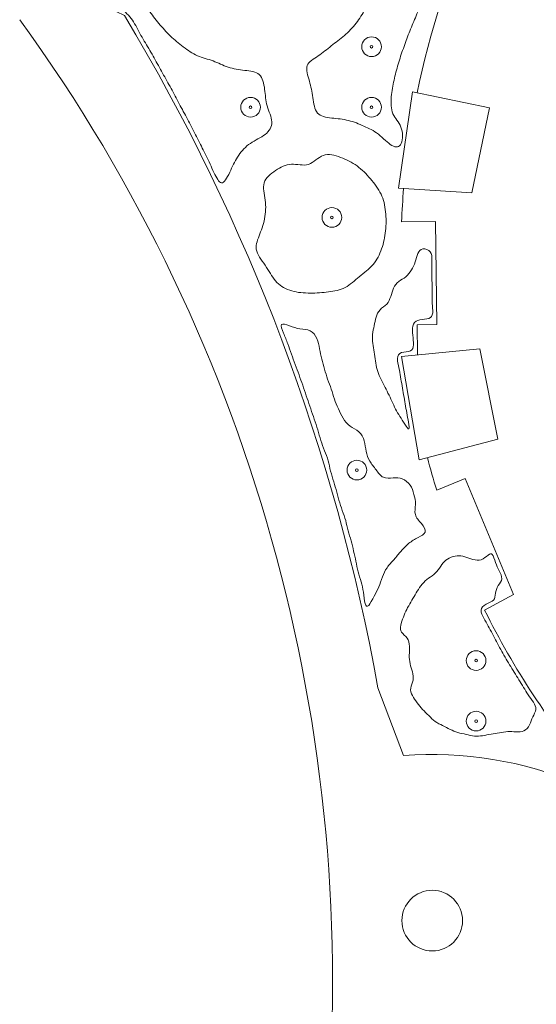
# Model space of a CAD drawing. Header units: inches. Extents: x 36 to 71.8, y 17.4 to 61.8.
# Tile 2 of 6: x 39.5 to 46.4, y 32.9 to 45.9. Entities that reach past the tile are written whole.
import ezdxf

# ---------------------------------------------------------------- set-up
doc = ezdxf.new("R2010")
doc.units = ezdxf.units.IN
doc.header["$MEASUREMENT"] = 0
for name, color, linetype, lineweight in [('00_SOURCE_FROZEN', 7, 'Continuous', 18), ('11_EXISTING_TRIMMED', 7, 'Continuous', 13), ('20_NEW_PLANTING', 7, 'Continuous', 13), ('40_PLANTS', 7, 'Continuous', 13)]:
    doc.layers.add(name, color=color, linetype=linetype, lineweight=lineweight)

# ---------------------------------------------------------------- blocks, each defined once
blk = doc.blocks.new('TREE')
for radius in [1, 0.13]:
    blk.add_circle((0, 0), radius)

msp = doc.modelspace()

# ---------------------------------------------------------------- linework, layer by layer
at = {"layer": '00_SOURCE_FROZEN'}
for points in [[(44.283, 37.084, 0.090917), (40.931, 45.968, -0.652582), (40.931, 49.011, -0.158741), (45.004, 48.425, -0.098355), (47.824, 46.203), (47.755, 46.078)], [(47.087, 44.63, -0.062406), (47.763, 46.073), (45.572, 47.29, 0.058367), (44.801, 44.944, 0.058367)], [(44.621, 43.68, 0.010358), (44.595, 43.241)], [(44.936, 40.124, 0.010564), (45.059, 39.693, 0.010564)], [(45.692, 38.109, 0.060935), (47.109, 35.956, -0.206423), (49.375, 35.99)], [(46.935, 35.809, 0.119192), (44.621, 36.188), (44.283, 37.084)]]:
    msp.add_lwpolyline(points, format="xyb", dxfattribs=at)
for points in [[(45.757, 44.748), (44.738, 44.957), (44.556, 43.684), (45.524, 43.622)], [(45.629, 41.562), (44.593, 41.461), (44.828, 40.095), (45.865, 40.369)]]:
    msp.add_lwpolyline(points, close=True, dxfattribs=at)
for points in [[(45.044, 43.247), (44.595, 43.241)], [(44.807, 41.482), (44.799, 41.881), (45.061, 41.886), (45.044, 43.247)], [(46.075, 38.317), (45.433, 39.849), (45.059, 39.693)], [(46.075, 38.317), (45.692, 38.109)]]:
    msp.add_lwpolyline(points, dxfattribs=at)
msp.add_arc((22.064, 33.195), 21.619, 354.0583, 36.0319, dxfattribs=at)
at = {"layer": '11_EXISTING_TRIMMED'}
for points, knots in [([(40.862, 48.763), (40.932, 48.772), (41.004, 48.764), (41.074, 48.772), (41.143, 48.779), (41.21, 48.802), (41.278, 48.805), (41.347, 48.808), (41.418, 48.792), (41.49, 48.788), (41.562, 48.785), (41.636, 48.793), (41.709, 48.802), (41.782, 48.811), (41.854, 48.821), (41.921, 48.849), (41.989, 48.878), (42.053, 48.926), (42.12, 48.94), (42.186, 48.954), (42.255, 48.935), (42.323, 48.909), (42.391, 48.883), (42.459, 48.85), (42.531, 48.836), (42.604, 48.823), (42.682, 48.828), (42.757, 48.825), (42.832, 48.821), (42.905, 48.809), (42.976, 48.791), (43.047, 48.774), (43.115, 48.751), (43.188, 48.737), (43.26, 48.723), (43.335, 48.719), (43.407, 48.705), (43.479, 48.691), (43.547, 48.667), (43.618, 48.648), (43.688, 48.629), (43.76, 48.616), (43.829, 48.594), (43.899, 48.573), (43.965, 48.543), (44.033, 48.516), (44.1, 48.489), (44.168, 48.464), (44.238, 48.442), (44.307, 48.42), (44.378, 48.401), (44.444, 48.372), (44.51, 48.344), (44.571, 48.307), (44.636, 48.273), (44.701, 48.238), (44.769, 48.208), (44.826, 48.164), (44.883, 48.12), (44.93, 48.063), (44.973, 48.006), (45.016, 47.949), (45.055, 47.891), (45.087, 47.827), (45.119, 47.763), (45.144, 47.694), (45.163, 47.623), (45.181, 47.552), (45.194, 47.48), (45.2, 47.405), (45.205, 47.33), (45.202, 47.252), (45.195, 47.177), (45.189, 47.102), (45.178, 47.029), (45.16, 46.959), (45.143, 46.888), (45.118, 46.819), (45.098, 46.749), (45.078, 46.68), (45.061, 46.608), (45.033, 46.541), (45.005, 46.475), (44.966, 46.412), (44.935, 46.346), (44.904, 46.28), (44.881, 46.211), (44.856, 46.142), (44.832, 46.074), (44.805, 46.006), (44.777, 45.939), (44.749, 45.872), (44.72, 45.805), (44.693, 45.737), (44.666, 45.67), (44.642, 45.601), (44.618, 45.533), (44.594, 45.464), (44.57, 45.395), (44.55, 45.325), (44.529, 45.255), (44.511, 45.185), (44.495, 45.114), (44.479, 45.043), (44.466, 44.971), (44.459, 44.893), (44.452, 44.816), (44.453, 44.732), (44.48, 44.669), (44.507, 44.606), (44.561, 44.564), (44.587, 44.494), (44.613, 44.425), (44.612, 44.328), (44.588, 44.276), (44.565, 44.224), (44.52, 44.218), (44.466, 44.249), (44.413, 44.28), (44.35, 44.349), (44.288, 44.398), (44.225, 44.447), (44.162, 44.476), (44.097, 44.505), (44.032, 44.534), (43.965, 44.563), (43.893, 44.58), (43.822, 44.598), (43.746, 44.604), (43.672, 44.613), (43.597, 44.621), (43.523, 44.632), (43.483, 44.679), (43.442, 44.725), (43.434, 44.808), (43.423, 44.884), (43.412, 44.96), (43.397, 45.03), (43.376, 45.102), (43.355, 45.175), (43.328, 45.251), (43.347, 45.305), (43.367, 45.36), (43.433, 45.394), (43.494, 45.434), (43.554, 45.474), (43.609, 45.522), (43.666, 45.567), (43.723, 45.612), (43.783, 45.654), (43.839, 45.703), (43.895, 45.752), (43.947, 45.807), (43.993, 45.866), (44.039, 45.925), (44.08, 45.988), (44.111, 46.054), (44.142, 46.119), (44.165, 46.188), (44.193, 46.255), (44.22, 46.322), (44.254, 46.387), (44.28, 46.455), (44.307, 46.522), (44.327, 46.593), (44.334, 46.667), (44.34, 46.741), (44.334, 46.818), (44.336, 46.897), (44.338, 46.976), (44.349, 47.057), (44.329, 47.126), (44.309, 47.195), (44.259, 47.254), (44.228, 47.318), (44.196, 47.383), (44.183, 47.454), (44.171, 47.527), (44.16, 47.6), (44.152, 47.674), (44.127, 47.743), (44.102, 47.811), (44.061, 47.874), (44.02, 47.937), (43.98, 47.999), (43.94, 48.062), (43.89, 48.114), (43.84, 48.167), (43.78, 48.21), (43.723, 48.254), (43.666, 48.299), (43.612, 48.345), (43.551, 48.382), (43.49, 48.418), (43.421, 48.445), (43.354, 48.475), (43.287, 48.505), (43.223, 48.539), (43.155, 48.563), (43.087, 48.586), (43.015, 48.599), (42.943, 48.613), (42.87, 48.626), (42.798, 48.641), (42.724, 48.651), (42.65, 48.661), (42.575, 48.666), (42.514, 48.636), (42.453, 48.605), (42.407, 48.539), (42.359, 48.484), (42.311, 48.429), (42.261, 48.384), (42.199, 48.384), (42.138, 48.384), (42.066, 48.428), (41.996, 48.437), (41.925, 48.447), (41.858, 48.423), (41.796, 48.382), (41.735, 48.341), (41.68, 48.283), (41.625, 48.229), (41.57, 48.176), (41.516, 48.128), (41.462, 48.079), (41.409, 48.03), (41.356, 47.979), (41.315, 47.92), (41.273, 47.861), (41.242, 47.792), (41.207, 47.727), (41.172, 47.662), (41.132, 47.6), (41.103, 47.534), (41.074, 47.467), (41.054, 47.397), (41.04, 47.325), (41.026, 47.253), (41.016, 47.18), (41.01, 47.105), (41.005, 47.029), (41.003, 46.952), (41.005, 46.876), (41.008, 46.8), (41.015, 46.725), (41.028, 46.652), (41.042, 46.58), (41.061, 46.51), (41.082, 46.44), (41.102, 46.37), (41.122, 46.3), (41.15, 46.233), (41.177, 46.165), (41.211, 46.101), (41.252, 46.04), (41.293, 45.978), (41.341, 45.919), (41.388, 45.862), (41.436, 45.805), (41.484, 45.75), (41.538, 45.698), (41.591, 45.647), (41.65, 45.598), (41.71, 45.553), (41.77, 45.507), (41.83, 45.465), (41.897, 45.436), (41.963, 45.408), (42.035, 45.392), (42.103, 45.367), (42.17, 45.342), (42.233, 45.307), (42.302, 45.284), (42.371, 45.262), (42.447, 45.252), (42.521, 45.243), (42.596, 45.235), (42.669, 45.228), (42.714, 45.186), (42.759, 45.145), (42.775, 45.068), (42.785, 44.992), (42.795, 44.917), (42.798, 44.844), (42.818, 44.772), (42.839, 44.699), (42.877, 44.627), (42.879, 44.562), (42.881, 44.497), (42.847, 44.44), (42.792, 44.396), (42.736, 44.352), (42.659, 44.321), (42.596, 44.278), (42.532, 44.235), (42.482, 44.18), (42.442, 44.12), (42.401, 44.06), (42.37, 43.995), (42.336, 43.923), (42.301, 43.85), (42.263, 43.769), (42.228, 43.757), (42.193, 43.744), (42.16, 43.801), (42.127, 43.868), (42.093, 43.936), (42.059, 44.015), (42.025, 44.087), (41.991, 44.159), (41.957, 44.223), (41.922, 44.29), (41.888, 44.357), (41.853, 44.427), (41.818, 44.496), (41.782, 44.565), (41.746, 44.632), (41.71, 44.7), (41.675, 44.767), (41.639, 44.835), (41.603, 44.903), (41.567, 44.971), (41.53, 45.038), (41.492, 45.105), (41.455, 45.172), (41.417, 45.239), (41.38, 45.306), (41.343, 45.374), (41.306, 45.441), (41.267, 45.507), (41.228, 45.573), (41.188, 45.637), (41.15, 45.705), (41.113, 45.773), (41.079, 45.845), (41.036, 45.906), (40.993, 45.968), (40.94, 46.02), (40.878, 46.062), (40.816, 46.104), (40.744, 46.137), (40.679, 46.179), (40.614, 46.22), (40.556, 46.271), (40.501, 46.324), (40.446, 46.377), (40.394, 46.433), (40.346, 46.493), (40.298, 46.553), (40.255, 46.617), (40.216, 46.683), (40.177, 46.749), (40.144, 46.818), (40.115, 46.889), (40.086, 46.96), (40.062, 47.034), (40.044, 47.108), (40.026, 47.183), (40.013, 47.258), (40.006, 47.335), (39.998, 47.411), (39.996, 47.488), (40, 47.564), (40.004, 47.641), (40.013, 47.717), (40.027, 47.793), (40.041, 47.868), (40.059, 47.944), (40.086, 48.015), (40.113, 48.086), (40.149, 48.151), (40.189, 48.214), (40.228, 48.278), (40.272, 48.339), (40.323, 48.392), (40.374, 48.446), (40.434, 48.492), (40.491, 48.543), (40.549, 48.593), (40.604, 48.647), (40.665, 48.687), (40.726, 48.728), (40.793, 48.754), (40.862, 48.763)], [0, 0, 0, 0, 0.007812, 0.007812, 0.007812, 0.015625, 0.015625, 0.015625, 0.023438, 0.023438, 0.023438, 0.03125, 0.03125, 0.03125, 0.039062, 0.039062, 0.039062, 0.046875, 0.046875, 0.046875, 0.054688, 0.054688, 0.054688, 0.0625, 0.0625, 0.0625, 0.070312, 0.070312, 0.070312, 0.078125, 0.078125, 0.078125, 0.085938, 0.085938, 0.085938, 0.09375, 0.09375, 0.09375, 0.101562, 0.101562, 0.101562, 0.109375, 0.109375, 0.109375, 0.117188, 0.117188, 0.117188, 0.125, 0.125, 0.125, 0.132812, 0.132812, 0.132812, 0.140625, 0.140625, 0.140625, 0.148438, 0.148438, 0.148438, 0.15625, 0.15625, 0.15625, 0.164062, 0.164062, 0.164062, 0.171875, 0.171875, 0.171875, 0.179688, 0.179688, 0.179688, 0.1875, 0.1875, 0.1875, 0.195312, 0.195312, 0.195312, 0.203125, 0.203125, 0.203125, 0.210938, 0.210938, 0.210938, 0.21875, 0.21875, 0.21875, 0.226562, 0.226562, 0.226562, 0.234375, 0.234375, 0.234375, 0.242188, 0.242188, 0.242188, 0.25, 0.25, 0.25, 0.257812, 0.257812, 0.257812, 0.265625, 0.265625, 0.265625, 0.273438, 0.273438, 0.273438, 0.28125, 0.28125, 0.28125, 0.289062, 0.289062, 0.289062, 0.296875, 0.296875, 0.296875, 0.304688, 0.304688, 0.304688, 0.3125, 0.3125, 0.3125, 0.320312, 0.320312, 0.320312, 0.328125, 0.328125, 0.328125, 0.335938, 0.335938, 0.335938, 0.34375, 0.34375, 0.34375, 0.351562, 0.351562, 0.351562, 0.359375, 0.359375, 0.359375, 0.367188, 0.367188, 0.367188, 0.375, 0.375, 0.375, 0.382812, 0.382812, 0.382812, 0.390625, 0.390625, 0.390625, 0.398438, 0.398438, 0.398438, 0.40625, 0.40625, 0.40625, 0.414062, 0.414062, 0.414062, 0.421875, 0.421875, 0.421875, 0.429688, 0.429688, 0.429688, 0.4375, 0.4375, 0.4375, 0.445312, 0.445312, 0.445312, 0.453125, 0.453125, 0.453125, 0.460938, 0.460938, 0.460938, 0.46875, 0.46875, 0.46875, 0.476562, 0.476562, 0.476562, 0.484375, 0.484375, 0.484375, 0.492188, 0.492188, 0.492188, 0.5, 0.5, 0.5, 0.507812, 0.507812, 0.507812, 0.515625, 0.515625, 0.515625, 0.523438, 0.523438, 0.523438, 0.53125, 0.53125, 0.53125, 0.539062, 0.539062, 0.539062, 0.546875, 0.546875, 0.546875, 0.554688, 0.554688, 0.554688, 0.5625, 0.5625, 0.5625, 0.570312, 0.570312, 0.570312, 0.578125, 0.578125, 0.578125, 0.585938, 0.585938, 0.585938, 0.59375, 0.59375, 0.59375, 0.601562, 0.601562, 0.601562, 0.609375, 0.609375, 0.609375, 0.617188, 0.617188, 0.617188, 0.625, 0.625, 0.625, 0.632812, 0.632812, 0.632812, 0.640625, 0.640625, 0.640625, 0.648438, 0.648438, 0.648438, 0.65625, 0.65625, 0.65625, 0.664062, 0.664062, 0.664062, 0.671875, 0.671875, 0.671875, 0.679688, 0.679688, 0.679688, 0.6875, 0.6875, 0.6875, 0.695312, 0.695312, 0.695312, 0.703125, 0.703125, 0.703125, 0.710938, 0.710938, 0.710938, 0.71875, 0.71875, 0.71875, 0.726562, 0.726562, 0.726562, 0.734375, 0.734375, 0.734375, 0.742188, 0.742188, 0.742188, 0.75, 0.75, 0.75, 0.757812, 0.757812, 0.757812, 0.765625, 0.765625, 0.765625, 0.773438, 0.773438, 0.773438, 0.78125, 0.78125, 0.78125, 0.789062, 0.789062, 0.789062, 0.796875, 0.796875, 0.796875, 0.804688, 0.804688, 0.804688, 0.8125, 0.8125, 0.8125, 0.820312, 0.820312, 0.820312, 0.828125, 0.828125, 0.828125, 0.835938, 0.835938, 0.835938, 0.84375, 0.84375, 0.84375, 0.851562, 0.851562, 0.851562, 0.859375, 0.859375, 0.859375, 0.867188, 0.867188, 0.867188, 0.875, 0.875, 0.875, 0.882812, 0.882812, 0.882812, 0.890625, 0.890625, 0.890625, 0.898438, 0.898438, 0.898438, 0.90625, 0.90625, 0.90625, 0.914062, 0.914062, 0.914062, 0.921875, 0.921875, 0.921875, 0.929688, 0.929688, 0.929688, 0.9375, 0.9375, 0.9375, 0.945312, 0.945312, 0.945312, 0.953125, 0.953125, 0.953125, 0.960938, 0.960938, 0.960938, 0.96875, 0.96875, 0.96875, 0.976562, 0.976562, 0.976562, 0.984375, 0.984375, 0.984375, 0.992188, 0.992188, 0.992188, 1, 1, 1, 1]), ([(43.56, 44.119), (43.63, 44.144), (43.712, 44.121), (43.789, 44.092), (43.867, 44.063), (43.94, 44.027), (44.006, 43.979), (44.071, 43.931), (44.129, 43.872), (44.183, 43.809), (44.237, 43.746), (44.288, 43.68), (44.323, 43.608), (44.357, 43.536), (44.374, 43.458), (44.383, 43.375), (44.392, 43.293), (44.392, 43.205), (44.383, 43.122), (44.375, 43.039), (44.358, 42.961), (44.331, 42.885), (44.305, 42.809), (44.268, 42.736), (44.217, 42.676), (44.165, 42.615), (44.099, 42.568), (44.036, 42.516), (43.974, 42.465), (43.916, 42.409), (43.849, 42.374), (43.782, 42.339), (43.705, 42.325), (43.628, 42.315), (43.55, 42.305), (43.471, 42.299), (43.389, 42.299), (43.307, 42.299), (43.221, 42.306), (43.144, 42.327), (43.067, 42.349), (42.999, 42.385), (42.947, 42.44), (42.895, 42.494), (42.859, 42.567), (42.81, 42.639), (42.761, 42.711), (42.7, 42.783), (42.68, 42.852), (42.661, 42.92), (42.685, 42.984), (42.711, 43.054), (42.737, 43.123), (42.767, 43.198), (42.783, 43.279), (42.8, 43.359), (42.803, 43.446), (42.793, 43.529), (42.782, 43.612), (42.759, 43.691), (42.779, 43.757), (42.799, 43.823), (42.864, 43.875), (42.93, 43.919), (42.996, 43.963), (43.064, 43.998), (43.138, 44.002), (43.212, 44.006), (43.294, 43.978), (43.364, 44), (43.433, 44.022), (43.491, 44.094), (43.56, 44.119)], [0, 0, 0, 0, 0.041667, 0.041667, 0.041667, 0.083333, 0.083333, 0.083333, 0.125, 0.125, 0.125, 0.166667, 0.166667, 0.166667, 0.208333, 0.208333, 0.208333, 0.25, 0.25, 0.25, 0.291667, 0.291667, 0.291667, 0.333333, 0.333333, 0.333333, 0.375, 0.375, 0.375, 0.416667, 0.416667, 0.416667, 0.458333, 0.458333, 0.458333, 0.5, 0.5, 0.5, 0.541667, 0.541667, 0.541667, 0.583333, 0.583333, 0.583333, 0.625, 0.625, 0.625, 0.666667, 0.666667, 0.666667, 0.708333, 0.708333, 0.708333, 0.75, 0.75, 0.75, 0.791667, 0.791667, 0.791667, 0.833333, 0.833333, 0.833333, 0.875, 0.875, 0.875, 0.916667, 0.916667, 0.916667, 0.958333, 0.958333, 0.958333, 1, 1, 1, 1]), ([(44.692, 40.503), (44.683, 40.499), (44.661, 40.532), (44.638, 40.567), (44.616, 40.601), (44.593, 40.636), (44.572, 40.669), (44.551, 40.702), (44.531, 40.733), (44.514, 40.767), (44.497, 40.8), (44.483, 40.837), (44.467, 40.872), (44.451, 40.907), (44.433, 40.941), (44.415, 40.976), (44.398, 41.01), (44.382, 41.045), (44.365, 41.079), (44.347, 41.114), (44.329, 41.148), (44.312, 41.183), (44.296, 41.218), (44.282, 41.253), (44.271, 41.29), (44.26, 41.326), (44.254, 41.364), (44.249, 41.403), (44.244, 41.442), (44.24, 41.481), (44.234, 41.519), (44.228, 41.558), (44.22, 41.595), (44.215, 41.634), (44.21, 41.673), (44.208, 41.714), (44.212, 41.753), (44.215, 41.793), (44.224, 41.83), (44.232, 41.868), (44.24, 41.906), (44.247, 41.944), (44.258, 41.981), (44.269, 42.017), (44.284, 42.052), (44.31, 42.079), (44.336, 42.106), (44.374, 42.126), (44.399, 42.154), (44.425, 42.182), (44.439, 42.217), (44.451, 42.254), (44.463, 42.291), (44.473, 42.329), (44.489, 42.363), (44.505, 42.398), (44.527, 42.429), (44.557, 42.452), (44.586, 42.475), (44.623, 42.491), (44.652, 42.515), (44.682, 42.54), (44.705, 42.572), (44.725, 42.605), (44.744, 42.638), (44.761, 42.672), (44.774, 42.71), (44.787, 42.748), (44.796, 42.789), (44.81, 42.822), (44.825, 42.854), (44.844, 42.878), (44.876, 42.882), (44.907, 42.887), (44.951, 42.872), (44.973, 42.845), (44.995, 42.819), (44.996, 42.779), (44.996, 42.739), (44.996, 42.698), (44.994, 42.656), (44.994, 42.616), (44.994, 42.575), (44.996, 42.535), (44.996, 42.495), (44.997, 42.455), (44.998, 42.414), (44.998, 42.374), (44.998, 42.333), (44.999, 42.293), (44.999, 42.253), (44.999, 42.213), (44.999, 42.174), (45.002, 42.131), (45.005, 42.088), (45.011, 42.043), (45.001, 42.012), (44.991, 41.981), (44.965, 41.965), (44.929, 41.958), (44.892, 41.95), (44.844, 41.951), (44.809, 41.938), (44.774, 41.925), (44.753, 41.898), (44.744, 41.863), (44.735, 41.828), (44.74, 41.785), (44.744, 41.741), (44.748, 41.698), (44.753, 41.654), (44.751, 41.617), (44.749, 41.579), (44.741, 41.547), (44.711, 41.534), (44.681, 41.521), (44.629, 41.526), (44.594, 41.514), (44.56, 41.501), (44.542, 41.471), (44.54, 41.433), (44.538, 41.396), (44.551, 41.352), (44.56, 41.311), (44.57, 41.27), (44.575, 41.232), (44.581, 41.192), (44.587, 41.153), (44.595, 41.113), (44.602, 41.073), (44.609, 41.033), (44.615, 40.993), (44.622, 40.954), (44.629, 40.914), (44.636, 40.873), (44.643, 40.834), (44.65, 40.795), (44.656, 40.756), (44.663, 40.716), (44.67, 40.675), (44.679, 40.633), (44.686, 40.591), (44.693, 40.549), (44.7, 40.508), (44.692, 40.503)], [0, 0, 0, 0, 0.020833, 0.020833, 0.020833, 0.041667, 0.041667, 0.041667, 0.0625, 0.0625, 0.0625, 0.083333, 0.083333, 0.083333, 0.104167, 0.104167, 0.104167, 0.125, 0.125, 0.125, 0.145833, 0.145833, 0.145833, 0.166667, 0.166667, 0.166667, 0.1875, 0.1875, 0.1875, 0.208333, 0.208333, 0.208333, 0.229167, 0.229167, 0.229167, 0.25, 0.25, 0.25, 0.270833, 0.270833, 0.270833, 0.291667, 0.291667, 0.291667, 0.3125, 0.3125, 0.3125, 0.333333, 0.333333, 0.333333, 0.354167, 0.354167, 0.354167, 0.375, 0.375, 0.375, 0.395833, 0.395833, 0.395833, 0.416667, 0.416667, 0.416667, 0.4375, 0.4375, 0.4375, 0.458333, 0.458333, 0.458333, 0.479167, 0.479167, 0.479167, 0.5, 0.5, 0.5, 0.520833, 0.520833, 0.520833, 0.541667, 0.541667, 0.541667, 0.5625, 0.5625, 0.5625, 0.583333, 0.583333, 0.583333, 0.604167, 0.604167, 0.604167, 0.625, 0.625, 0.625, 0.645833, 0.645833, 0.645833, 0.666667, 0.666667, 0.666667, 0.6875, 0.6875, 0.6875, 0.708333, 0.708333, 0.708333, 0.729167, 0.729167, 0.729167, 0.75, 0.75, 0.75, 0.770833, 0.770833, 0.770833, 0.791667, 0.791667, 0.791667, 0.8125, 0.8125, 0.8125, 0.833333, 0.833333, 0.833333, 0.854167, 0.854167, 0.854167, 0.875, 0.875, 0.875, 0.895833, 0.895833, 0.895833, 0.916667, 0.916667, 0.916667, 0.9375, 0.9375, 0.9375, 0.958333, 0.958333, 0.958333, 0.979167, 0.979167, 0.979167, 1, 1, 1, 1]), ([(43.008, 41.883), (43.021, 41.899), (43.068, 41.882), (43.113, 41.866), (43.159, 41.849), (43.205, 41.833), (43.252, 41.826), (43.299, 41.819), (43.348, 41.821), (43.387, 41.801), (43.426, 41.782), (43.455, 41.741), (43.474, 41.698), (43.493, 41.654), (43.502, 41.608), (43.51, 41.562), (43.519, 41.517), (43.528, 41.471), (43.539, 41.426), (43.551, 41.382), (43.565, 41.338), (43.578, 41.293), (43.59, 41.249), (43.601, 41.204), (43.616, 41.16), (43.631, 41.117), (43.651, 41.075), (43.666, 41.031), (43.681, 40.987), (43.691, 40.942), (43.706, 40.898), (43.721, 40.855), (43.74, 40.813), (43.759, 40.771), (43.779, 40.728), (43.797, 40.684), (43.822, 40.644), (43.846, 40.605), (43.876, 40.57), (43.914, 40.542), (43.952, 40.515), (43.997, 40.495), (44.031, 40.464), (44.065, 40.433), (44.089, 40.391), (44.102, 40.346), (44.114, 40.301), (44.117, 40.253), (44.126, 40.207), (44.136, 40.162), (44.152, 40.119), (44.175, 40.079), (44.198, 40.039), (44.227, 40.002), (44.257, 39.963), (44.286, 39.924), (44.316, 39.882), (44.354, 39.864), (44.392, 39.847), (44.44, 39.853), (44.483, 39.856), (44.526, 39.859), (44.564, 39.859), (44.604, 39.843), (44.643, 39.828), (44.682, 39.797), (44.708, 39.761), (44.734, 39.724), (44.747, 39.682), (44.758, 39.639), (44.769, 39.596), (44.779, 39.551), (44.778, 39.506), (44.777, 39.46), (44.765, 39.414), (44.777, 39.372), (44.788, 39.33), (44.824, 39.292), (44.856, 39.252), (44.888, 39.213), (44.916, 39.172), (44.907, 39.141), (44.899, 39.111), (44.855, 39.09), (44.812, 39.068), (44.769, 39.045), (44.728, 39.022), (44.691, 38.992), (44.653, 38.962), (44.619, 38.925), (44.588, 38.889), (44.556, 38.852), (44.527, 38.815), (44.495, 38.779), (44.464, 38.743), (44.429, 38.708), (44.402, 38.67), (44.376, 38.632), (44.357, 38.59), (44.341, 38.547), (44.325, 38.503), (44.312, 38.457), (44.294, 38.416), (44.277, 38.375), (44.255, 38.338), (44.231, 38.292), (44.207, 38.246), (44.181, 38.19), (44.16, 38.169), (44.139, 38.148), (44.123, 38.161), (44.112, 38.197), (44.102, 38.234), (44.097, 38.296), (44.09, 38.347), (44.083, 38.398), (44.074, 38.439), (44.061, 38.483), (44.048, 38.526), (44.032, 38.571), (44.02, 38.616), (44.008, 38.662), (44.001, 38.709), (43.991, 38.754), (43.982, 38.8), (43.97, 38.844), (43.96, 38.89), (43.95, 38.935), (43.942, 38.981), (43.929, 39.025), (43.916, 39.07), (43.899, 39.113), (43.887, 39.157), (43.875, 39.202), (43.868, 39.249), (43.856, 39.293), (43.844, 39.338), (43.826, 39.381), (43.81, 39.425), (43.795, 39.47), (43.781, 39.516), (43.767, 39.563), (43.754, 39.609), (43.741, 39.656), (43.728, 39.702), (43.715, 39.748), (43.701, 39.793), (43.687, 39.84), (43.673, 39.886), (43.659, 39.933), (43.648, 39.979), (43.637, 40.026), (43.63, 40.073), (43.615, 40.118), (43.601, 40.162), (43.581, 40.204), (43.563, 40.249), (43.546, 40.293), (43.532, 40.341), (43.518, 40.387), (43.504, 40.434), (43.489, 40.481), (43.475, 40.527), (43.46, 40.573), (43.444, 40.619), (43.429, 40.666), (43.413, 40.712), (43.397, 40.758), (43.382, 40.804), (43.366, 40.85), (43.35, 40.896), (43.335, 40.942), (43.319, 40.988), (43.304, 41.035), (43.288, 41.081), (43.272, 41.127), (43.256, 41.173), (43.239, 41.218), (43.223, 41.264), (43.206, 41.31), (43.189, 41.355), (43.172, 41.401), (43.155, 41.447), (43.139, 41.493), (43.123, 41.538), (43.107, 41.583), (43.09, 41.629), (43.073, 41.675), (43.054, 41.722), (43.034, 41.77), (43.015, 41.818), (42.995, 41.867), (43.008, 41.883)], [0, 0, 0, 0, 0.015625, 0.015625, 0.015625, 0.03125, 0.03125, 0.03125, 0.046875, 0.046875, 0.046875, 0.0625, 0.0625, 0.0625, 0.078125, 0.078125, 0.078125, 0.09375, 0.09375, 0.09375, 0.109375, 0.109375, 0.109375, 0.125, 0.125, 0.125, 0.140625, 0.140625, 0.140625, 0.15625, 0.15625, 0.15625, 0.171875, 0.171875, 0.171875, 0.1875, 0.1875, 0.1875, 0.203125, 0.203125, 0.203125, 0.21875, 0.21875, 0.21875, 0.234375, 0.234375, 0.234375, 0.25, 0.25, 0.25, 0.265625, 0.265625, 0.265625, 0.28125, 0.28125, 0.28125, 0.296875, 0.296875, 0.296875, 0.3125, 0.3125, 0.3125, 0.328125, 0.328125, 0.328125, 0.34375, 0.34375, 0.34375, 0.359375, 0.359375, 0.359375, 0.375, 0.375, 0.375, 0.390625, 0.390625, 0.390625, 0.40625, 0.40625, 0.40625, 0.421875, 0.421875, 0.421875, 0.4375, 0.4375, 0.4375, 0.453125, 0.453125, 0.453125, 0.46875, 0.46875, 0.46875, 0.484375, 0.484375, 0.484375, 0.5, 0.5, 0.5, 0.515625, 0.515625, 0.515625, 0.53125, 0.53125, 0.53125, 0.546875, 0.546875, 0.546875, 0.5625, 0.5625, 0.5625, 0.578125, 0.578125, 0.578125, 0.59375, 0.59375, 0.59375, 0.609375, 0.609375, 0.609375, 0.625, 0.625, 0.625, 0.640625, 0.640625, 0.640625, 0.65625, 0.65625, 0.65625, 0.671875, 0.671875, 0.671875, 0.6875, 0.6875, 0.6875, 0.703125, 0.703125, 0.703125, 0.71875, 0.71875, 0.71875, 0.734375, 0.734375, 0.734375, 0.75, 0.75, 0.75, 0.765625, 0.765625, 0.765625, 0.78125, 0.78125, 0.78125, 0.796875, 0.796875, 0.796875, 0.8125, 0.8125, 0.8125, 0.828125, 0.828125, 0.828125, 0.84375, 0.84375, 0.84375, 0.859375, 0.859375, 0.859375, 0.875, 0.875, 0.875, 0.890625, 0.890625, 0.890625, 0.90625, 0.90625, 0.90625, 0.921875, 0.921875, 0.921875, 0.9375, 0.9375, 0.9375, 0.953125, 0.953125, 0.953125, 0.96875, 0.96875, 0.96875, 0.984375, 0.984375, 0.984375, 1, 1, 1, 1]), ([(44.907, 38.494), (44.935, 38.519), (44.966, 38.54), (44.997, 38.563), (45.027, 38.587), (45.057, 38.612), (45.08, 38.642), (45.103, 38.671), (45.12, 38.705), (45.143, 38.732), (45.165, 38.76), (45.193, 38.781), (45.225, 38.797), (45.257, 38.813), (45.293, 38.825), (45.328, 38.827), (45.363, 38.83), (45.397, 38.824), (45.432, 38.814), (45.467, 38.803), (45.502, 38.789), (45.538, 38.778), (45.574, 38.768), (45.611, 38.762), (45.645, 38.774), (45.68, 38.787), (45.714, 38.816), (45.738, 38.835), (45.763, 38.854), (45.778, 38.862), (45.793, 38.843), (45.808, 38.824), (45.822, 38.778), (45.837, 38.738), (45.852, 38.697), (45.867, 38.663), (45.885, 38.628), (45.902, 38.592), (45.922, 38.555), (45.919, 38.524), (45.917, 38.492), (45.892, 38.466), (45.873, 38.434), (45.853, 38.402), (45.839, 38.365), (45.834, 38.331), (45.828, 38.296), (45.831, 38.264), (45.811, 38.241), (45.79, 38.218), (45.746, 38.205), (45.711, 38.186), (45.675, 38.166), (45.648, 38.139), (45.645, 38.107), (45.641, 38.075), (45.662, 38.037), (45.682, 38.002), (45.702, 37.966), (45.721, 37.933), (45.74, 37.899), (45.759, 37.865), (45.776, 37.83), (45.795, 37.796), (45.813, 37.761), (45.831, 37.727), (45.85, 37.692), (45.868, 37.658), (45.886, 37.623), (45.905, 37.589), (45.923, 37.555), (45.942, 37.521), (45.962, 37.487), (45.982, 37.453), (46.002, 37.42), (46.023, 37.387), (46.043, 37.354), (46.064, 37.321), (46.084, 37.288), (46.105, 37.254), (46.125, 37.221), (46.146, 37.188), (46.166, 37.155), (46.187, 37.122), (46.207, 37.088), (46.227, 37.055), (46.245, 37.022), (46.268, 36.989), (46.29, 36.956), (46.316, 36.923), (46.337, 36.892), (46.357, 36.86), (46.373, 36.829), (46.369, 36.796), (46.366, 36.764), (46.344, 36.731), (46.328, 36.697), (46.312, 36.662), (46.303, 36.626), (46.286, 36.593), (46.268, 36.559), (46.243, 36.528), (46.211, 36.513), (46.18, 36.497), (46.142, 36.498), (46.106, 36.5), (46.07, 36.502), (46.035, 36.506), (45.999, 36.504), (45.963, 36.502), (45.925, 36.494), (45.888, 36.487), (45.85, 36.481), (45.814, 36.476), (45.777, 36.47), (45.74, 36.463), (45.702, 36.455), (45.666, 36.449), (45.629, 36.444), (45.593, 36.44), (45.557, 36.444), (45.521, 36.447), (45.485, 36.459), (45.448, 36.467), (45.411, 36.475), (45.375, 36.481), (45.339, 36.491), (45.304, 36.502), (45.27, 36.516), (45.237, 36.533), (45.203, 36.549), (45.17, 36.566), (45.137, 36.583), (45.103, 36.6), (45.07, 36.615), (45.039, 36.637), (45.009, 36.659), (44.982, 36.686), (44.954, 36.714), (44.926, 36.741), (44.898, 36.769), (44.872, 36.797), (44.846, 36.825), (44.823, 36.854), (44.8, 36.885), (44.777, 36.915), (44.755, 36.948), (44.739, 36.98), (44.722, 37.013), (44.711, 37.045), (44.715, 37.079), (44.72, 37.112), (44.74, 37.146), (44.747, 37.182), (44.754, 37.219), (44.747, 37.257), (44.737, 37.293), (44.727, 37.329), (44.715, 37.364), (44.707, 37.401), (44.699, 37.437), (44.696, 37.475), (44.697, 37.514), (44.697, 37.553), (44.7, 37.593), (44.698, 37.632), (44.697, 37.671), (44.689, 37.709), (44.668, 37.739), (44.647, 37.769), (44.612, 37.791), (44.595, 37.817), (44.578, 37.843), (44.578, 37.873), (44.585, 37.908), (44.592, 37.942), (44.605, 37.98), (44.619, 38.016), (44.632, 38.052), (44.646, 38.085), (44.662, 38.118), (44.679, 38.151), (44.698, 38.183), (44.717, 38.216), (44.736, 38.248), (44.755, 38.28), (44.773, 38.312), (44.792, 38.344), (44.811, 38.376), (44.833, 38.407), (44.855, 38.438), (44.879, 38.468), (44.907, 38.494)], [0, 0, 0, 0, 0.015625, 0.015625, 0.015625, 0.03125, 0.03125, 0.03125, 0.046875, 0.046875, 0.046875, 0.0625, 0.0625, 0.0625, 0.078125, 0.078125, 0.078125, 0.09375, 0.09375, 0.09375, 0.109375, 0.109375, 0.109375, 0.125, 0.125, 0.125, 0.140625, 0.140625, 0.140625, 0.15625, 0.15625, 0.15625, 0.171875, 0.171875, 0.171875, 0.1875, 0.1875, 0.1875, 0.203125, 0.203125, 0.203125, 0.21875, 0.21875, 0.21875, 0.234375, 0.234375, 0.234375, 0.25, 0.25, 0.25, 0.265625, 0.265625, 0.265625, 0.28125, 0.28125, 0.28125, 0.296875, 0.296875, 0.296875, 0.3125, 0.3125, 0.3125, 0.328125, 0.328125, 0.328125, 0.34375, 0.34375, 0.34375, 0.359375, 0.359375, 0.359375, 0.375, 0.375, 0.375, 0.390625, 0.390625, 0.390625, 0.40625, 0.40625, 0.40625, 0.421875, 0.421875, 0.421875, 0.4375, 0.4375, 0.4375, 0.453125, 0.453125, 0.453125, 0.46875, 0.46875, 0.46875, 0.484375, 0.484375, 0.484375, 0.5, 0.5, 0.5, 0.515625, 0.515625, 0.515625, 0.53125, 0.53125, 0.53125, 0.546875, 0.546875, 0.546875, 0.5625, 0.5625, 0.5625, 0.578125, 0.578125, 0.578125, 0.59375, 0.59375, 0.59375, 0.609375, 0.609375, 0.609375, 0.625, 0.625, 0.625, 0.640625, 0.640625, 0.640625, 0.65625, 0.65625, 0.65625, 0.671875, 0.671875, 0.671875, 0.6875, 0.6875, 0.6875, 0.703125, 0.703125, 0.703125, 0.71875, 0.71875, 0.71875, 0.734375, 0.734375, 0.734375, 0.75, 0.75, 0.75, 0.765625, 0.765625, 0.765625, 0.78125, 0.78125, 0.78125, 0.796875, 0.796875, 0.796875, 0.8125, 0.8125, 0.8125, 0.828125, 0.828125, 0.828125, 0.84375, 0.84375, 0.84375, 0.859375, 0.859375, 0.859375, 0.875, 0.875, 0.875, 0.890625, 0.890625, 0.890625, 0.90625, 0.90625, 0.90625, 0.921875, 0.921875, 0.921875, 0.9375, 0.9375, 0.9375, 0.953125, 0.953125, 0.953125, 0.96875, 0.96875, 0.96875, 0.984375, 0.984375, 0.984375, 1, 1, 1, 1])]:
    msp.add_open_spline(points, degree=3, knots=knots, dxfattribs=at)
at = {"layer": '20_NEW_PLANTING'}
msp.add_circle((45, 34.005), 0.401, dxfattribs=at)

# ---------------------------------------------------------------- block references
at = {"layer": '40_PLANTS', "xscale": 0.13, "yscale": 0.13}
for p in [(44.198, 45.555), (42.598, 44.755), (44.198, 44.755), (43.673, 43.299), (44.004, 39.959), (45.58, 37.442), (45.58, 36.642)]:
    msp.add_blockref('TREE', p, dxfattribs=at)

doc.saveas('drawing.dxf')
